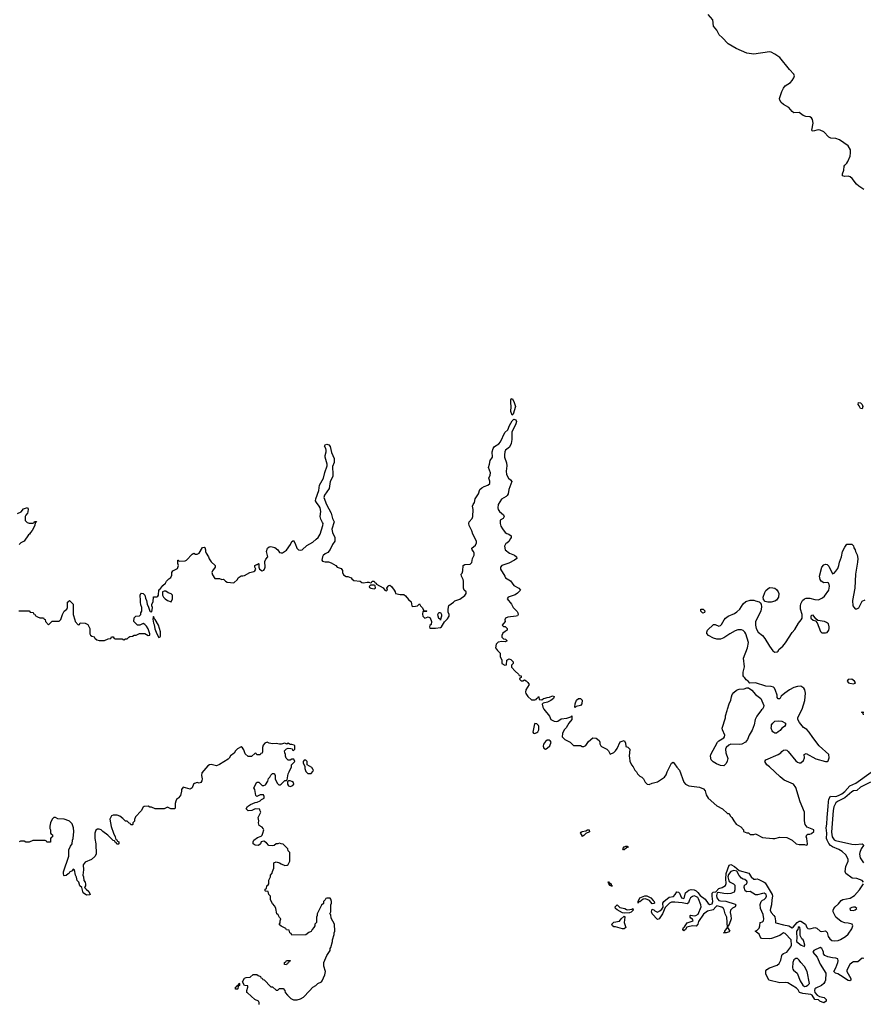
# Model space of a CAD drawing. Header units: inches. Extents: x 2380427 to 2580949, y 385907 to 546039.
# Tile 29 of 121: x 2459440 to 2469083, y 492234 to 503491. Entities that reach past the tile are written whole.
import ezdxf

# ---------------------------------------------------------------- set-up
doc = ezdxf.new("R2010")
doc.units = ezdxf.units.IN
doc.header["$MEASUREMENT"] = 0
for name, color, linetype in [('C4459', 7, 'Continuous'), ('C4469', 7, 'Continuous'), ('C4560', 7, 'Continuous')]:
    doc.layers.add(name, color=color, linetype=linetype)

msp = doc.modelspace()

# ---------------------------------------------------------------- linework, layer by layer
at = {"layer": 'C4459', "color": 5, "elevation": 40}
for points in [[(2459416, 497844), (2459455, 497865), (2459483, 497897), (2459530, 497914), (2459535, 497895), (2459534, 497866), (2459531, 497849), (2459510, 497828), (2459501, 497810), (2459504, 497764), (2459524, 497744), (2459550, 497734), (2459590, 497734), (2459602, 497738), (2459610, 497754), (2459633, 497753), (2459630, 497746), (2459618, 497742), (2459612, 497710), (2459582, 497650), (2459562, 497630), (2459552, 497610), (2459540, 497600), (2459491, 497529), (2459454, 497510), (2459434, 497490)], [(2459430, 496734), (2459550, 496734), (2459558, 496718), (2459593, 496713), (2459598, 496698), (2459613, 496693), (2459618, 496678), (2459644, 496664), (2459670, 496654), (2459713, 496653), (2459718, 496638), (2459733, 496633), (2459734, 496610), (2459770, 496574), (2459810, 496614), (2459890, 496614), (2459910, 496634), (2459928, 496690), (2459948, 496730), (2459978, 496750), (2459988, 496770), (2459988, 496830), (2460000, 496842)], [(2460000, 494331), (2459950, 494349), (2459876, 494356), (2459850, 494368), (2459830, 494368), (2459812, 494350), (2459792, 494310), (2459785, 494270), (2459785, 494245), (2459793, 494227), (2459794, 494190), (2459798, 494178), (2459814, 494170), (2459814, 494150), (2459798, 494142), (2459794, 494130), (2459793, 494087), (2459750, 494086), (2459742, 494102), (2459730, 494106), (2459590, 494106), (2459550, 494088), (2459510, 494088), (2459490, 494098), (2459450, 494098), (2459434, 494090)], [(2460000, 493731), (2459995, 493725), (2459970, 493705), (2459950, 493701), (2459945, 493705), (2459940, 493730), (2459942, 493750), (2460000, 493927)]]:
    msp.add_lwpolyline(points, dxfattribs=at)
at = {"layer": 'C4469', "color": 5}
for points, elevation in [([(2465070, 498968), (2465054, 499010), (2465057, 499070), (2465053, 499110), (2465055, 499145), (2465062, 499158), (2465070, 499162), (2465090, 499125), (2465106, 499070), (2465079, 498981)], 40), ([(2469070, 499042), (2469050, 499044), (2469036, 499076), (2469025, 499090), (2469027, 499113), (2469050, 499110), (2469070, 499090), (2469076, 499070)], 40), ([(2463490, 497026), (2463450, 497026), (2463434, 497010), (2463438, 496998), (2463454, 496990), (2463490, 496985), (2463506, 496990), (2463502, 497022)], 40), ([(2461110, 496958), (2461090, 496958), (2461074, 496950), (2461072, 496910), (2461082, 496890), (2461102, 496870), (2461130, 496851), (2461170, 496834), (2461188, 496870), (2461188, 496910), (2461170, 496928), (2461138, 496938)], 40), ([(2468030, 496832), (2467990, 496832), (2467961, 496841), (2467941, 496861), (2467939, 496890), (2467956, 496944), (2467970, 496966), (2468010, 496999), (2468050, 496997), (2468070, 496991), (2468090, 496976), (2468111, 496950), (2468117, 496930), (2468113, 496890), (2468090, 496853), (2468070, 496842)], 40), ([(2464250, 496626), (2464242, 496642), (2464230, 496646), (2464222, 496670), (2464218, 496690), (2464230, 496712), (2464250, 496712), (2464262, 496690), (2464262, 496670), (2464253, 496647)], 40), ([(2467250, 496705), (2467224, 496730), (2467227, 496753), (2467252, 496752), (2467270, 496731), (2467266, 496714)], 40), ([(2460970, 496668), (2460964, 496656), (2460963, 496637), (2460968, 496590), (2460976, 496576), (2460986, 496526), (2461008, 496468), (2461030, 496428), (2461045, 496435), (2461050, 496442), (2461049, 496491), (2461026, 496570), (2460990, 496634), (2460981, 496641)], 40), ([(2468510, 496682), (2468490, 496678), (2468482, 496670), (2468485, 496650), (2468510, 496626), (2468538, 496618), (2468555, 496595), (2468595, 496495), (2468610, 496482), (2468650, 496481), (2468670, 496486), (2468689, 496510), (2468693, 496530), (2468694, 496550), (2468684, 496584), (2468661, 496601), (2468638, 496610), (2468563, 496623), (2468540, 496640)], 40), ([(2468951, 495951), (2468911, 495949), (2468899, 495930), (2468915, 495910), (2468930, 495905), (2468970, 495898), (2468990, 495905), (2468992, 495910), (2468984, 495930)], 40), ([(2467670, 495203), (2467570, 495207), (2467544, 495196), (2467515, 495170), (2467507, 495150), (2467511, 495110), (2467534, 495046), (2467526, 495014), (2467514, 494986), (2467490, 494962), (2467450, 494964), (2467404, 494984), (2467367, 495007), (2467344, 495030), (2467337, 495070), (2467341, 495090), (2467415, 495230), (2467430, 495245), (2467490, 495282), (2467495, 495290), (2467502, 495310), (2467474, 495370), (2467469, 495391), (2467509, 495510), (2467509, 495531), (2467528, 495592), (2467529, 495610), (2467549, 495670), (2467569, 495710), (2467575, 495750), (2467585, 495775), (2467602, 495798), (2467634, 495826), (2467665, 495835), (2467720, 495840), (2467750, 495854), (2467770, 495854), (2467810, 495825), (2467850, 495776), (2467911, 495731), (2467945, 495650), (2467942, 495630), (2467932, 495610), (2467919, 495601), (2467867, 495530), (2467848, 495490), (2467834, 495430), (2467813, 495367), (2467779, 495310), (2467758, 495262), (2467736, 495230), (2467693, 495207)], 40), ([(2465790, 495626), (2465786, 495630), (2465788, 495668), (2465805, 495710), (2465828, 495732), (2465850, 495730), (2465871, 495710), (2465866, 495670), (2465851, 495649), (2465802, 495638)], 40), ([(2468070, 495335), (2468050, 495348), (2468040, 495360), (2468029, 495390), (2468035, 495410), (2468035, 495430), (2468048, 495450), (2468070, 495471), (2468110, 495476), (2468150, 495471), (2468194, 495450), (2468194, 495430), (2468182, 495410), (2468152, 495390), (2468134, 495366), (2468110, 495348), (2468090, 495335)], 40), ([(2465330, 495446), (2465320, 495420), (2465306, 495346), (2465312, 495332), (2465330, 495331), (2465350, 495342), (2465361, 495350), (2465374, 495370), (2465375, 495410), (2465370, 495422), (2465350, 495442)], 40), ([(2465470, 495255), (2465450, 495238), (2465429, 495209), (2465425, 495185), (2465430, 495161), (2465450, 495151), (2465470, 495161), (2465501, 495190), (2465515, 495230), (2465505, 495245), (2465492, 495252)], 40), ([(2462710, 495026), (2462690, 495026), (2462682, 495010), (2462682, 494990), (2462698, 494958), (2462698, 494930), (2462710, 494894), (2462733, 494873), (2462770, 494874), (2462790, 494894), (2462798, 494910), (2462796, 494916), (2462780, 494940), (2462726, 494970), (2462726, 495010)], 40), ([(2462530, 494788), (2462513, 494787), (2462502, 494778), (2462502, 494750), (2462512, 494732), (2462530, 494725), (2462563, 494737), (2462575, 494750), (2462568, 494770), (2462550, 494782)], 40), ([(2465870, 494154), (2465865, 494170), (2465852, 494190), (2465858, 494202), (2465869, 494210), (2465910, 494218), (2465930, 494229), (2465951, 494230), (2465953, 494207), (2465912, 494188), (2465890, 494163)], 20), ([(2466350, 493998), (2466340, 494000), (2466335, 494010), (2466350, 494033), (2466370, 494042), (2466382, 494042), (2466394, 494034), (2466394, 494030), (2466378, 494022)], 20), ([(2466180, 493620), (2466190, 493620), (2466199, 493610), (2466200, 493600), (2466214, 493590), (2466210, 493579), (2466207, 493587), (2466195, 493590), (2466198, 493598), (2466190, 493593), (2466175, 493610), (2466179, 493619), (2466170, 493619), (2466167, 493633), (2466170, 493634)], 20), ([(2466670, 493383), (2466639, 493419), (2466613, 493433), (2466590, 493440), (2466566, 493434), (2466530, 493407), (2466513, 493407), (2466509, 493389), (2466508, 493408), (2466528, 493452), (2466586, 493474), (2466607, 493473), (2466655, 493450), (2466680, 493420), (2466694, 493410), (2466696, 493390), (2466690, 493388)], 20), ([(2466390, 493313), (2466437, 493323), (2466450, 493330), (2466452, 493310), (2466430, 493287), (2466410, 493279), (2466350, 493276), (2466330, 493280), (2466270, 493312), (2466250, 493330), (2466247, 493350), (2466270, 493371), (2466299, 493339), (2466358, 493330), (2466376, 493316)], 20), ([(2468970, 493346), (2468950, 493342), (2468928, 493330), (2468931, 493310), (2468970, 493306), (2468990, 493313), (2469009, 493330), (2468990, 493345)], 20), ([(2466330, 493098), (2466250, 493118), (2466230, 493119), (2466215, 493130), (2466210, 493151), (2466230, 493171), (2466296, 493184), (2466314, 493210), (2466350, 493242), (2466358, 493230), (2466350, 493170), (2466367, 493110), (2466350, 493098)], 20), ([(2468350, 493118), (2468339, 493110), (2468334, 493090), (2468320, 493070), (2468318, 493050), (2468324, 492996), (2468318, 492950), (2468372, 492910), (2468410, 492894), (2468414, 492910), (2468404, 492950), (2468395, 492970), (2468382, 492982), (2468362, 493022), (2468361, 493090), (2468357, 493110)], 20), ([(2468310, 492757), (2468290, 492742), (2468276, 492710), (2468272, 492652), (2468277, 492637), (2468285, 492625), (2468328, 492590), (2468363, 492503), (2468390, 492451), (2468410, 492437), (2468430, 492441), (2468450, 492451), (2468469, 492470), (2468440, 492610), (2468410, 492665), (2468370, 492710), (2468350, 492740), (2468330, 492756)], 20), ([(2462490, 492686), (2462467, 492687), (2462467, 492713), (2462482, 492718), (2462490, 492734), (2462533, 492733), (2462533, 492727), (2462518, 492722), (2462513, 492707), (2462498, 492702)], 40), ([(2461930, 492406), (2461908, 492408), (2461906, 492430), (2461922, 492438), (2461926, 492450), (2461942, 492458), (2461950, 492474), (2461954, 492470), (2461952, 492450), (2461938, 492442), (2461934, 492410)], 40)]:
    msp.add_lwpolyline(points, close=True, dxfattribs=dict(at, elevation=elevation))
for points, elevation in [([(2460000, 496842), (2460010, 496852), (2460052, 496810), (2460051, 496690), (2460072, 496630), (2460074, 496610), (2460110, 496574), (2460122, 496578), (2460130, 496594), (2460187, 496593), (2460217, 496577), (2460242, 496530), (2460242, 496470), (2460250, 496454), (2460264, 496444), (2460290, 496434), (2460300, 496420), (2460322, 496402), (2460350, 496392), (2460410, 496392), (2460450, 496414), (2460482, 496418), (2460490, 496434), (2460510, 496434), (2460518, 496418), (2460530, 496414), (2460610, 496414), (2460630, 496402), (2460650, 496414), (2460670, 496414), (2460687, 496433), (2460700, 496440), (2460730, 496442), (2460750, 496454), (2460770, 496454), (2460810, 496472), (2460870, 496472), (2460910, 496452), (2460926, 496454), (2460928, 496470), (2460910, 496528), (2460890, 496558), (2460870, 496578), (2460850, 496586), (2460812, 496568), (2460788, 496568), (2460746, 496610), (2460747, 496653), (2460768, 496672), (2460810, 496674), (2460826, 496690), (2460826, 496710), (2460835, 496730), (2460835, 496770), (2460823, 496803), (2460819, 496830), (2460822, 496850), (2460816, 496910), (2460824, 496930), (2460830, 496936), (2460850, 496931), (2460870, 496911), (2460878, 496878), (2460890, 496850), (2460896, 496810), (2460914, 496774), (2460927, 496730), (2460930, 496725), (2460950, 496722), (2460957, 496770), (2460949, 496790), (2460949, 496810), (2460966, 496834), (2460969, 496891), (2461008, 496892), (2461020, 496900), (2461028, 496910), (2461029, 496971), (2461042, 496978), (2461076, 497024), (2461108, 497050), (2461118, 497070), (2461143, 497097), (2461168, 497112), (2461180, 497140), (2461178, 497170), (2461189, 497191), (2461242, 497218), (2461255, 497250), (2461248, 497272), (2461246, 497310), (2461250, 497312), (2461262, 497302), (2461330, 497305), (2461346, 497310), (2461410, 497382), (2461430, 497391), (2461450, 497382), (2461470, 497382), (2461490, 497392), (2461530, 497458), (2461550, 497462), (2461555, 497455), (2461565, 497430), (2461565, 497410), (2461571, 497390), (2461598, 497350), (2461606, 497326), (2461630, 497292), (2461674, 497250), (2461674, 497230), (2461645, 497190), (2461638, 497170), (2461643, 497143), (2461670, 497102), (2461724, 497104), (2461750, 497092), (2461770, 497094), (2461794, 497070), (2461810, 497062), (2461888, 497052), (2461928, 497090), (2461938, 497110), (2461970, 497134), (2461990, 497132), (2462010, 497138), (2462070, 497172), (2462116, 497184), (2462126, 497190), (2462138, 497210), (2462128, 497230), (2462129, 497250), (2462150, 497262), (2462158, 497262), (2462170, 497272), (2462174, 497270), (2462172, 497230), (2462182, 497210), (2462210, 497191), (2462230, 497198), (2462239, 497210), (2462244, 497230), (2462243, 497297), (2462255, 497325), (2462278, 497350), (2462261, 497410), (2462272, 497448), (2462290, 497463), (2462310, 497468), (2462355, 497455), (2462390, 497431), (2462410, 497401), (2462430, 497395), (2462444, 497396), (2462490, 497425), (2462536, 497490), (2462550, 497525), (2462570, 497538), (2462590, 497502), (2462607, 497450), (2462626, 497430), (2462650, 497425), (2462670, 497431), (2462721, 497479), (2462790, 497517), (2462829, 497550), (2462850, 497571), (2462875, 497610), (2462906, 497710), (2462908, 497730), (2462903, 497743), (2462881, 497781), (2462873, 497810), (2462882, 497870), (2462876, 497910), (2462865, 497930), (2462831, 497970), (2462823, 497990), (2462826, 498014), (2462860, 498110), (2462867, 498170), (2462914, 498250), (2462927, 498313), (2462953, 498390), (2462956, 498410), (2462932, 498490), (2462933, 498510), (2462944, 498550), (2462943, 498570), (2462939, 498590), (2462926, 498614), (2462930, 498632), (2462950, 498638), (2462972, 498630), (2462990, 498612), (2463003, 498543), (2463033, 498473), (2463034, 498430), (2463017, 498383), (2463021, 498290), (2463018, 498270), (2462989, 498211), (2462977, 498130), (2462924, 498056), (2462916, 498030), (2462948, 497948), (2463000, 497850), (2463014, 497790), (2463033, 497750), (2463008, 497668), (2463015, 497630), (2463043, 497570), (2463044, 497550), (2463041, 497530), (2463016, 497490), (2462988, 497432), (2462961, 497399), (2462930, 497383), (2462910, 497364), (2462901, 497350), (2462892, 497310), (2462901, 497301), (2462930, 497291), (2462971, 497291), (2463002, 497282), (2463052, 497250), (2463070, 497232), (2463116, 497216), (2463130, 497194), (2463131, 497170), (2463143, 497143), (2463170, 497126), (2463190, 497125), (2463230, 497111), (2463238, 497098), (2463261, 497081), (2463330, 497071), (2463350, 497058), (2463370, 497052), (2463410, 497062), (2463430, 497062), (2463450, 497054), (2463462, 497058), (2463468, 497072), (2463490, 497072), (2463498, 497058), (2463514, 497050), (2463518, 497038), (2463595, 496995), (2463614, 496970), (2463630, 496962), (2463646, 496970), (2463638, 496990), (2463650, 497014), (2463658, 497022), (2463670, 497025), (2463691, 497010), (2463722, 496970), (2463732, 496950), (2463734, 496930), (2463790, 496918), (2463830, 496918), (2463850, 496905), (2463883, 496863), (2463916, 496836), (2463922, 496790), (2463930, 496782), (2463964, 496784), (2463986, 496790), (2464010, 496814), (2464022, 496790), (2464042, 496770), (2464058, 496738), (2464090, 496734), (2464094, 496730), (2464090, 496726), (2464050, 496726), (2464044, 496696), (2464047, 496670), (2464070, 496647), (2464110, 496662), (2464131, 496651), (2464146, 496610), (2464142, 496578), (2464130, 496566), (2464125, 496550), (2464130, 496534), (2464194, 496534), (2464250, 496541), (2464262, 496550), (2464294, 496606), (2464330, 496642), (2464349, 496670), (2464349, 496690), (2464339, 496719), (2464336, 496750), (2464347, 496793), (2464399, 496830), (2464413, 496847), (2464470, 496867), (2464530, 496907), (2464544, 496930), (2464542, 496950), (2464522, 496970), (2464514, 496990), (2464514, 497070), (2464509, 497090), (2464489, 497130), (2464485, 497150), (2464496, 497164), (2464505, 497190), (2464509, 497251), (2464530, 497261), (2464590, 497267), (2464610, 497285), (2464617, 497330), (2464634, 497370), (2464636, 497390), (2464629, 497410), (2464612, 497430), (2464607, 497450), (2464650, 497482), (2464662, 497510), (2464661, 497530), (2464618, 497610), (2464610, 497648), (2464577, 497710), (2464573, 497730), (2464579, 497750), (2464612, 497788), (2464618, 497810), (2464623, 497890), (2464617, 497930), (2464624, 497950), (2464639, 497970), (2464648, 498012), (2464685, 498070), (2464700, 498120), (2464721, 498139), (2464750, 498155), (2464790, 498171), (2464814, 498190), (2464815, 498215), (2464804, 498250), (2464817, 498283), (2464821, 498310), (2464799, 498370), (2464812, 498410), (2464818, 498450), (2464844, 498490), (2464842, 498550), (2464852, 498590), (2464868, 498612), (2464917, 498643), (2464936, 498664), (2464986, 498770), (2465019, 498801), (2465038, 498850), (2465070, 498903), (2465090, 498925), (2465110, 498918), (2465117, 498897), (2465113, 498870), (2465064, 498776), (2465067, 498690), (2465056, 498644), (2465038, 498602), (2464994, 498570), (2464985, 498550), (2464982, 498518), (2464982, 498490), (2465006, 498426), (2465008, 498390), (2465001, 498330), (2465006, 498290), (2465027, 498250), (2465051, 498230), (2465065, 498210), (2465030, 498118), (2465024, 498070), (2465014, 498050), (2465002, 498038), (2464947, 498010), (2464911, 497950), (2464905, 497910), (2464911, 497890), (2464924, 497870), (2464972, 497830), (2464978, 497810), (2464965, 497790), (2464931, 497769), (2464931, 497730), (2464940, 497700), (2464958, 497670), (2464991, 497630), (2465010, 497616), (2465032, 497610), (2465056, 497590), (2465056, 497570), (2465050, 497558), (2465030, 497526), (2465010, 497506), (2464998, 497502), (2464982, 497470), (2464991, 497430), (2465038, 497390), (2465095, 497370), (2465117, 497350), (2465121, 497330), (2465096, 497310), (2465030, 497276), (2464950, 497250), (2464937, 497230), (2464937, 497210), (2464986, 497130), (2464992, 497110), (2465050, 497076), (2465090, 497021), (2465145, 496990), (2465165, 496970), (2465130, 496935), (2465103, 496917), (2465022, 496890), (2465011, 496870), (2465063, 496810), (2465081, 496770), (2465125, 496725), (2465135, 496710), (2465139, 496690), (2465130, 496675), (2465114, 496670), (2465020, 496660), (2464994, 496650), (2464985, 496630), (2464991, 496609), (2464954, 496570), (2464970, 496554), (2464990, 496552), (2465012, 496530), (2465012, 496510), (2464990, 496498), (2464964, 496476), (2464951, 496450), (2464952, 496430), (2464971, 496411), (2464994, 496410), (2465014, 496390), (2464990, 496378), (2464950, 496382), (2464910, 496375), (2464888, 496352), (2464878, 496310), (2464900, 496280), (2464932, 496250), (2464932, 496210), (2464952, 496170), (2464952, 496130), (2464987, 496113), (2465006, 496114), (2465008, 496170), (2465030, 496185), (2465055, 496175), (2465082, 496150), (2465082, 496130), (2465062, 496110), (2465062, 496090), (2465102, 496042), (2465142, 496010), (2465150, 495994), (2465174, 495990), (2465174, 495970), (2465158, 495962), (2465154, 495950), (2465173, 495933), (2465190, 495932), (2465210, 495942), (2465230, 495934), (2465250, 495914), (2465262, 495890), (2465225, 495830), (2465222, 495802), (2465226, 495786), (2465250, 495754), (2465290, 495714), (2465330, 495714), (2465342, 495718), (2465346, 495730), (2465362, 495738), (2465370, 495752), (2465374, 495750), (2465378, 495718), (2465410, 495714), (2465428, 495732), (2465447, 495733), (2465470, 495742), (2465496, 495744), (2465530, 495762), (2465550, 495754), (2465542, 495730), (2465510, 495709), (2465474, 495690), (2465424, 495676), (2465413, 495667), (2465421, 495630), (2465431, 495610), (2465496, 495530), (2465511, 495490), (2465550, 495471), (2465572, 495468), (2465590, 495471), (2465630, 495496), (2465694, 495506), (2465738, 495522), (2465753, 495533), (2465751, 495490), (2465718, 495450), (2465685, 495395), (2465662, 495370), (2465645, 495330), (2465642, 495290), (2465670, 495262), (2465731, 495231), (2465770, 495192), (2465850, 495192), (2465870, 495182), (2465890, 495182), (2465910, 495194), (2465942, 495238), (2465990, 495282), (2466030, 495278), (2466062, 495250), (2466072, 495230), (2466072, 495210), (2466082, 495190), (2466090, 495182), (2466151, 495151), (2466172, 495130), (2466190, 495094), (2466230, 495112), (2466250, 495131), (2466270, 495158), (2466305, 495235), (2466350, 495251), (2466364, 495224), (2466370, 495182), (2466390, 495174), (2466414, 495150), (2466405, 495070), (2466412, 495050), (2466413, 495013), (2466432, 494970), (2466452, 494950), (2466472, 494910), (2466492, 494890), (2466502, 494870), (2466530, 494842), (2466550, 494832), (2466571, 494811), (2466590, 494774), (2466614, 494750), (2466635, 494745), (2466670, 494762), (2466730, 494776), (2466810, 494831), (2466830, 494858), (2466840, 494890), (2466890, 494991), (2466910, 495001), (2466925, 494985), (2466950, 494945), (2466982, 494910), (2467030, 494774), (2467050, 494752), (2467090, 494731), (2467210, 494718), (2467257, 494697), (2467275, 494675), (2467287, 494627), (2467310, 494592), (2467410, 494502), (2467474, 494470), (2467530, 494414), (2467550, 494414), (2467562, 494390), (2467582, 494370), (2467602, 494330), (2467630, 494292), (2467684, 494264), (2467714, 494230), (2467714, 494210), (2467750, 494194), (2467770, 494194), (2467790, 494174), (2467830, 494174), (2467850, 494182), (2467860, 494180), (2467930, 494142), (2468050, 494131), (2468070, 494131), (2468130, 494145), (2468210, 494142), (2468270, 494112), (2468314, 494070), (2468350, 494062), (2468410, 494062), (2468430, 494054), (2468442, 494058), (2468446, 494070), (2468438, 494130), (2468429, 494150), (2468438, 494170), (2468450, 494178), (2468470, 494178), (2468490, 494186), (2468519, 494210), (2468519, 494230), (2468440, 494260), (2468417, 494290), (2468410, 494330), (2468410, 494430), (2468363, 494550), (2468310, 494714), (2468285, 494750), (2468178, 494798), (2468133, 494833), (2468010, 494949), (2467982, 494970), (2467958, 495010), (2467968, 495030), (2468111, 495089), (2468139, 495110), (2468150, 495125), (2468170, 495138), (2468190, 495142), (2468210, 495138), (2468226, 495126), (2468310, 495017), (2468330, 495002), (2468350, 494994), (2468370, 494995), (2468399, 495021), (2468409, 495050), (2468408, 495090), (2468430, 495102), (2468542, 495042), (2468650, 495011), (2468670, 495011), (2468682, 495018), (2468694, 495050), (2468689, 495090), (2468577, 495190), (2468505, 495285), (2468466, 495346), (2468436, 495376), (2468398, 495398), (2468355, 495455), (2468335, 495490), (2468335, 495510), (2468342, 495530), (2468384, 495610), (2468414, 495706), (2468421, 495790), (2468416, 495830), (2468403, 495850), (2468370, 495870), (2468330, 495868), (2468290, 495856), (2468239, 495830), (2468185, 495790), (2468145, 495755), (2468130, 495728), (2468110, 495726), (2468100, 495740), (2468098, 495770), (2468080, 495820), (2468069, 495849), (2468058, 495858), (2468030, 495869), (2467970, 495873), (2467850, 495909), (2467787, 495907), (2467766, 495930), (2467743, 495943), (2467728, 495968), (2467716, 495976), (2467708, 495990), (2467708, 496030), (2467726, 496094), (2467715, 496190), (2467759, 496310), (2467770, 496370), (2467740, 496470), (2467730, 496490), (2467710, 496508), (2467690, 496516), (2467650, 496516), (2467617, 496503), (2467556, 496470), (2467490, 496425), (2467450, 496409), (2467410, 496409), (2467370, 496419), (2467315, 496450), (2467294, 496474), (2467293, 496490), (2467303, 496510), (2467370, 496576), (2467390, 496576), (2467430, 496559), (2467450, 496563), (2467463, 496577), (2467492, 496630), (2467509, 496650), (2467537, 496670), (2467610, 496702), (2467639, 496721), (2467670, 496750), (2467710, 496811), (2467741, 496839), (2467790, 496854), (2467830, 496853), (2467850, 496848), (2467894, 496834), (2467904, 496824), (2467916, 496810), (2467919, 496779), (2467911, 496730), (2467849, 496610), (2467849, 496570), (2467858, 496530), (2467881, 496490), (2467930, 496450), (2467958, 496418), (2468010, 496330), (2468050, 496276), (2468070, 496261), (2468098, 496262), (2468109, 496271), (2468119, 496290), (2468164, 496330), (2468194, 496366), (2468270, 496486), (2468300, 496520), (2468341, 496590), (2468372, 496628), (2468384, 496650), (2468385, 496690), (2468366, 496750), (2468366, 496790), (2468370, 496812), (2468388, 496852), (2468410, 496871), (2468430, 496876), (2468470, 496876), (2468530, 496862), (2468570, 496859), (2468618, 496882), (2468640, 496900), (2468689, 496970), (2468696, 497016), (2468689, 497049), (2468675, 497055), (2468630, 497054), (2468602, 497070), (2468589, 497090), (2468584, 497130), (2468609, 497231), (2468630, 497258), (2468650, 497265), (2468670, 497261), (2468690, 497242), (2468730, 497154), (2468750, 497162), (2468770, 497185), (2468790, 497218), (2468802, 497250), (2468809, 497290), (2468833, 497350), (2468846, 497410), (2468870, 497462), (2468893, 497493), (2468950, 497494), (2468970, 497474), (2468973, 497453), (2468991, 497431), (2468992, 497410), (2469011, 497371), (2469019, 497330), (2469016, 497290), (2468992, 497150), (2468986, 496990), (2468960, 496850), (2468964, 496790), (2468973, 496773), (2468990, 496757), (2469010, 496755), (2469030, 496765), (2469070, 496842), (2469103, 496857)], 40), ([(2469085, 495545), (2469082, 495562), (2469068, 495570), (2469070, 495582), (2469075, 495575), (2469090, 495573)], 20), ([(2462179, 492230), (2462176, 492256), (2462169, 492269), (2462129, 492290), (2462043, 492363), (2462038, 492370), (2462035, 492390), (2462048, 492430), (2462046, 492446), (2462010, 492448), (2461986, 492490), (2462010, 492534), (2462030, 492542), (2462076, 492544), (2462110, 492574), (2462150, 492574), (2462164, 492564), (2462193, 492553), (2462198, 492538), (2462213, 492533), (2462218, 492518), (2462233, 492513), (2462310, 492434), (2462330, 492434), (2462370, 492394), (2462390, 492394), (2462410, 492414), (2462450, 492414), (2462472, 492392), (2462474, 492370), (2462500, 492340), (2462540, 492300), (2462570, 492285), (2462610, 492285), (2462650, 492298), (2462683, 492317), (2462753, 492387), (2462789, 492431), (2462826, 492450), (2462846, 492470), (2462890, 492492), (2462899, 492501), (2462928, 492570), (2462935, 492610), (2462915, 492670), (2462918, 492710), (2462949, 492790), (2462988, 492850), (2462989, 492870), (2462996, 492884), (2463015, 492950), (2463015, 492970), (2463035, 493030), (2463035, 493050), (2463042, 493070), (2463038, 493150), (2463000, 493220), (2462996, 493256), (2462986, 493270), (2462998, 493290), (2462998, 493370), (2463006, 493390), (2463006, 493410), (2462996, 493436), (2462990, 493446), (2462950, 493446), (2462938, 493442), (2462933, 493427), (2462914, 493410), (2462913, 493387), (2462890, 493366), (2462842, 493270), (2462842, 493250), (2462832, 493230), (2462832, 493168), (2462814, 493150), (2462812, 493130), (2462802, 493110), (2462782, 493090), (2462770, 493066), (2462744, 493056), (2462712, 493028), (2462550, 493026), (2462542, 493042), (2462526, 493050), (2462522, 493082), (2462490, 493086), (2462482, 493102), (2462430, 493126), (2462407, 493147), (2462416, 493164), (2462418, 493190), (2462426, 493210), (2462410, 493226), (2462395, 493255), (2462378, 493270), (2462368, 493330), (2462356, 493356), (2462328, 493388), (2462308, 493428), (2462306, 493470), (2462286, 493490), (2462282, 493522), (2462250, 493526), (2462246, 493530), (2462246, 493550), (2462262, 493558), (2462266, 493590), (2462282, 493598), (2462287, 493613), (2462288, 493652), (2462307, 493693), (2462308, 493712), (2462327, 493733), (2462328, 493752), (2462346, 493790), (2462346, 493850), (2462370, 493862), (2462410, 493851), (2462430, 493838), (2462470, 493822), (2462496, 493824), (2462510, 493834), (2462526, 493870), (2462526, 493970), (2462508, 493988), (2462506, 494010), (2462450, 494066), (2462428, 494068), (2462410, 494078), (2462392, 494068), (2462373, 494067), (2462350, 494048), (2462330, 494046), (2462288, 494048), (2462260, 494080), (2462230, 494098), (2462202, 494090), (2462191, 494069), (2462171, 494049), (2462133, 494053), (2462110, 494068), (2462109, 494090), (2462118, 494110), (2462158, 494142), (2462202, 494158), (2462213, 494167), (2462221, 494190), (2462229, 494230), (2462223, 494243), (2462210, 494258), (2462178, 494278), (2462169, 494309), (2462175, 494330), (2462166, 494370), (2462198, 494430), (2462186, 494454), (2462186, 494466), (2462130, 494468), (2462092, 494448), (2462050, 494446), (2462028, 494470), (2462043, 494497), (2462080, 494520), (2462130, 494542), (2462156, 494544), (2462190, 494562), (2462204, 494576), (2462235, 494590), (2462235, 494610), (2462227, 494627), (2462190, 494628), (2462150, 494608), (2462140, 494620), (2462128, 494688), (2462118, 494710), (2462150, 494774), (2462173, 494773), (2462210, 494734), (2462230, 494734), (2462250, 494742), (2462276, 494784), (2462284, 494816), (2462298, 494830), (2462310, 494854), (2462330, 494874), (2462350, 494874), (2462354, 494870), (2462362, 494850), (2462362, 494810), (2462384, 494764), (2462404, 494744), (2462416, 494744), (2462430, 494752), (2462469, 494791), (2462488, 494792), (2462498, 494802), (2462509, 494870), (2462522, 494890), (2462548, 494950), (2462546, 494970), (2462586, 495010), (2462575, 495035), (2462570, 495038), (2462550, 495038), (2462530, 495026), (2462510, 495026), (2462487, 495047), (2462478, 495070), (2462478, 495090), (2462469, 495109), (2462468, 495130), (2462490, 495154), (2462510, 495162), (2462540, 495160), (2462553, 495153), (2462558, 495138), (2462570, 495134), (2462586, 495150), (2462586, 495190), (2462576, 495196), (2462550, 495206), (2462530, 495206), (2462510, 495218), (2462492, 495208), (2462470, 495218), (2462430, 495209), (2462411, 495209), (2462370, 495217), (2462330, 495213), (2462290, 495219), (2462270, 495229), (2462242, 495218), (2462223, 495197), (2462216, 495170), (2462217, 495123), (2462210, 495106), (2462198, 495102), (2462190, 495086), (2462150, 495086), (2462142, 495102), (2462130, 495106), (2462090, 495066), (2462050, 495066), (2462018, 495098), (2462003, 495143), (2461988, 495168), (2461970, 495178), (2461930, 495155), (2461908, 495132), (2461893, 495107), (2461850, 495074), (2461833, 495047), (2461823, 495037), (2461725, 494975), (2461690, 494959), (2461630, 494974), (2461608, 494972), (2461590, 494962), (2461521, 494879), (2461519, 494850), (2461527, 494810), (2461523, 494790), (2461510, 494769), (2461490, 494762), (2461470, 494770), (2461440, 494760), (2461427, 494750), (2461410, 494709), (2461390, 494695), (2461310, 494718), (2461291, 494690), (2461291, 494670), (2461278, 494622), (2461252, 494590), (2461238, 494582), (2461223, 494557), (2461218, 494530), (2461218, 494482), (2461213, 494467), (2461169, 494469), (2461130, 494488), (2461090, 494468), (2460990, 494468), (2460947, 494487), (2460928, 494488), (2460910, 494498), (2460864, 494496), (2460850, 494486), (2460830, 494446), (2460764, 494376), (2460753, 494347), (2460752, 494328), (2460734, 494310), (2460734, 494290), (2460730, 494286), (2460710, 494286), (2460702, 494302), (2460690, 494306), (2460667, 494327), (2460650, 494328), (2460620, 494360), (2460583, 494383), (2460555, 494395), (2460530, 494398), (2460510, 494398), (2460490, 494388), (2460471, 494350), (2460486, 494266), (2460511, 494190), (2460532, 494150), (2460538, 494118), (2460550, 494114), (2460558, 494098), (2460574, 494090), (2460574, 494070), (2460570, 494066), (2460550, 494066), (2460542, 494082), (2460530, 494086), (2460522, 494102), (2460510, 494106), (2460448, 494168), (2460389, 494209), (2460370, 494228), (2460350, 494238), (2460330, 494238), (2460310, 494226), (2460298, 494190), (2460298, 494130), (2460312, 494068), (2460314, 493950), (2460297, 493923), (2460262, 493890), (2460190, 493858), (2460166, 493830), (2460171, 493770), (2460163, 493710), (2460171, 493690), (2460175, 493650), (2460187, 493630), (2460194, 493606), (2460193, 493587), (2460182, 493570), (2460198, 493550), (2460230, 493525), (2460245, 493490), (2460236, 493484), (2460203, 493483), (2460165, 493510), (2460149, 493569), (2460129, 493590), (2460115, 493630), (2460098, 493650), (2460090, 493686), (2460078, 493710), (2460066, 493770), (2460050, 493778), (2460039, 493761), (2460010, 493744), (2460000, 493731)], 40), ([(2469087, 493630), (2469069, 493651), (2469010, 493671), (2468956, 493676), (2468883, 493730), (2468874, 493754), (2468883, 493810), (2468909, 493870), (2468910, 493890), (2468904, 493910), (2468882, 493942), (2468840, 493980), (2468803, 494003), (2468730, 494035), (2468709, 494049), (2468690, 494074), (2468670, 494110), (2468664, 494130), (2468665, 494190), (2468660, 494250), (2468667, 494293), (2468669, 494370), (2468683, 494497), (2468685, 494550), (2468690, 494579), (2468707, 494613), (2468770, 494611), (2468800, 494620), (2468839, 494641), (2468873, 494667), (2468929, 494731), (2468996, 494764), (2469171, 494889)], 20), ([(2469165, 494775), (2469050, 494717), (2469010, 494679), (2468970, 494673), (2468950, 494664), (2468870, 494593), (2468787, 494553), (2468770, 494536), (2468747, 494490), (2468737, 494450), (2468721, 494201), (2468727, 494147), (2468750, 494113), (2468765, 494105), (2468950, 494063), (2468990, 494062), (2469070, 494070), (2469082, 494062), (2469084, 494050), (2469060, 494010), (2469043, 493970), (2469039, 493950), (2469047, 493910), (2469087, 493850)], 20), ([(2460000, 493927), (2460001, 493930), (2460002, 493998), (2460020, 494040), (2460039, 494070), (2460043, 494110), (2460052, 494130), (2460059, 494210), (2460054, 494250), (2460038, 494298), (2460010, 494328), (2460000, 494331)], 40), ([(2469090, 492759), (2469070, 492762), (2469019, 492721), (2468970, 492718), (2468950, 492709), (2468930, 492689), (2468895, 492625), (2468895, 492610), (2468939, 492530), (2468941, 492510), (2468930, 492503), (2468910, 492506), (2468824, 492564), (2468790, 492584), (2468766, 492590), (2468748, 492608), (2468770, 492651), (2468790, 492710), (2468795, 492730), (2468793, 492753), (2468770, 492762), (2468730, 492765), (2468677, 492777), (2468642, 492790), (2468629, 492809), (2468629, 492830), (2468622, 492850), (2468609, 492870), (2468590, 492884), (2468519, 492850), (2468506, 492830), (2468554, 492774), (2468590, 492691), (2468653, 492590), (2468649, 492510), (2468644, 492490), (2468633, 492470), (2468606, 492450), (2468541, 492419), (2468530, 492410), (2468525, 492390), (2468528, 492368), (2468557, 492337), (2468582, 492322), (2468636, 492310), (2468658, 492290), (2468658, 492270), (2468631, 492249), (2468585, 492270), (2468570, 492283), (2468530, 492289), (2468497, 492337), (2468485, 492345), (2468390, 492358), (2468353, 492370), (2468338, 492398), (2468320, 492420), (2468220, 492480), (2468190, 492484), (2468130, 492480), (2468004, 492510), (2467970, 492582), (2467970, 492616), (2467979, 492630), (2468010, 492650), (2468098, 492682), (2468121, 492699), (2468140, 492740), (2468150, 492791), (2468157, 492803), (2468170, 492816), (2468210, 492831), (2468256, 492890), (2468261, 492910), (2468257, 492970), (2468190, 493045), (2468170, 493050), (2468130, 493021), (2468035, 492985), (2468010, 492982), (2467925, 492985), (2467911, 492991), (2467894, 493034), (2467846, 493070), (2467870, 493083), (2467894, 493106), (2467902, 493130), (2467904, 493170), (2467930, 493177), (2467942, 493190), (2467945, 493210), (2467939, 493259), (2467908, 493330), (2467904, 493376), (2467914, 493410), (2467930, 493426), (2467950, 493431), (2467970, 493451), (2467977, 493470), (2467972, 493490), (2467950, 493503), (2467930, 493502), (2467874, 493486), (2467850, 493487), (2467790, 493522), (2467750, 493521), (2467733, 493530), (2467721, 493570), (2467726, 493594), (2467750, 493611), (2467755, 493630), (2467750, 493641), (2467730, 493660), (2467710, 493663), (2467690, 493675), (2467665, 493705), (2467637, 493757), (2467603, 493763), (2467567, 493753), (2467543, 493717), (2467535, 493690), (2467545, 493645), (2467553, 493633), (2467600, 493610), (2467614, 493594), (2467616, 493544), (2467605, 493515), (2467570, 493502), (2467530, 493498), (2467490, 493499), (2467427, 493513), (2467412, 493508), (2467404, 493476), (2467408, 493450), (2467430, 493422), (2467450, 493416), (2467510, 493414), (2467617, 493377), (2467626, 493370), (2467619, 493350), (2467586, 493334), (2467566, 493310), (2467562, 493282), (2467570, 493250), (2467574, 493210), (2467550, 493146), (2467533, 493127), (2467532, 493110), (2467556, 493070), (2467550, 493062), (2467514, 493050), (2467486, 493050), (2467499, 493061), (2467499, 493070), (2467529, 493111), (2467524, 493230), (2467505, 493270), (2467494, 493314), (2467484, 493330), (2467464, 493344), (2467410, 493359), (2467396, 493350), (2467366, 493314), (2467303, 493297), (2467255, 493265), (2467198, 493182), (2467190, 493149), (2467172, 493128), (2467130, 493130), (2467080, 493120), (2467066, 493114), (2467050, 493089), (2467030, 493075), (2467021, 493090), (2467027, 493110), (2467040, 493120), (2467070, 493165), (2467138, 493190), (2467130, 493206), (2467110, 493218), (2467104, 493230), (2467105, 493250), (2467110, 493253), (2467150, 493246), (2467170, 493250), (2467195, 493265), (2467229, 493350), (2467227, 493370), (2467201, 493441), (2467193, 493453), (2467168, 493468), (2467150, 493473), (2467130, 493467), (2467109, 493451), (2467097, 493430), (2467086, 493394), (2467070, 493382), (2467013, 493394), (2466930, 493401), (2466890, 493401), (2466869, 493391), (2466819, 493341), (2466788, 493270), (2466758, 493222), (2466750, 493211), (2466730, 493202), (2466670, 493268), (2466662, 493290), (2466670, 493321), (2466690, 493315), (2466701, 493301), (2466729, 493289), (2466758, 493302), (2466779, 493321), (2466794, 493346), (2466791, 493390), (2466802, 493410), (2466863, 493457), (2466912, 493468), (2466932, 493489), (2466950, 493518), (2466970, 493515), (2466983, 493503), (2467005, 493450), (2467030, 493445), (2467041, 493459), (2467051, 493509), (2467090, 493539), (2467115, 493545), (2467150, 493542), (2467172, 493532), (2467193, 493513), (2467217, 493477), (2467275, 493435), (2467310, 493387), (2467330, 493376), (2467356, 493384), (2467362, 493410), (2467356, 493470), (2467357, 493503), (2467365, 493515), (2467399, 493521), (2467430, 493556), (2467471, 493569), (2467507, 493593), (2467516, 493616), (2467510, 493670), (2467517, 493730), (2467550, 493824), (2467570, 493834), (2467612, 493810), (2467664, 493764), (2467773, 493733), (2467800, 493690), (2467830, 493666), (2467850, 493663), (2467870, 493668), (2467890, 493662), (2467951, 493631), (2467961, 493621), (2468042, 493490), (2468045, 493470), (2468036, 493430), (2468032, 493370), (2468021, 493330), (2468020, 493310), (2468030, 493282), (2468061, 493250), (2468072, 493232), (2468080, 493190), (2468079, 493170), (2468084, 493164), (2468170, 493141), (2468230, 493132), (2468270, 493107), (2468283, 493117), (2468326, 493170), (2468350, 493183), (2468370, 493183), (2468421, 493150), (2468439, 493110), (2468450, 493099), (2468470, 493095), (2468530, 493111), (2468550, 493105), (2468591, 493070), (2468610, 493065), (2468650, 493074), (2468670, 493056), (2468683, 493010), (2468701, 492981), (2468725, 492965), (2468750, 492960), (2468795, 492965), (2468824, 492976), (2468881, 493010), (2468910, 493035), (2468950, 493095), (2468962, 493130), (2468956, 493150), (2468910, 493162), (2468870, 493164), (2468830, 493181), (2468770, 493231), (2468740, 493290), (2468740, 493310), (2468747, 493330), (2468761, 493350), (2468799, 493381), (2468830, 493419), (2468850, 493432), (2468934, 493446), (2468983, 493477), (2469039, 493541), (2469084, 493610)], 20)]:
    msp.add_lwpolyline(points, dxfattribs=dict(at, elevation=elevation))
at = {"layer": 'C4560', "color": 5, "elevation": 40}
msp.add_lwpolyline([(2469090, 501549), (2469030, 501587), (2469005, 501610), (2468955, 501675), (2468933, 501693), (2468910, 501701), (2468870, 501700), (2468846, 501706), (2468844, 501730), (2468862, 501770), (2468865, 501815), (2468871, 501829), (2468895, 501850), (2468908, 501870), (2468932, 501930), (2468938, 501970), (2468935, 502005), (2468910, 502049), (2468810, 502119), (2468770, 502132), (2468710, 502136), (2468690, 502150), (2468630, 502208), (2468590, 502228), (2468568, 502232), (2468510, 502217), (2468500, 502220), (2468495, 502230), (2468510, 502310), (2468501, 502350), (2468490, 502370), (2468470, 502381), (2468427, 502386), (2468396, 502396), (2468350, 502430), (2468288, 502428), (2468270, 502441), (2468230, 502489), (2468170, 502521), (2468145, 502545), (2468130, 502570), (2468126, 502590), (2468153, 502670), (2468172, 502710), (2468190, 502735), (2468250, 502774), (2468270, 502795), (2468290, 502825), (2468295, 502850), (2468290, 502870), (2468240, 502920), (2468130, 503059), (2468070, 503099), (2468030, 503119), (2468010, 503124), (2467830, 503099), (2467750, 503109), (2467630, 503162), (2467537, 503217), (2467470, 503289), (2467437, 503317), (2467409, 503370), (2467370, 503418), (2467362, 503490), (2467309, 503550)], dxfattribs=at)

doc.saveas('drawing.dxf')
